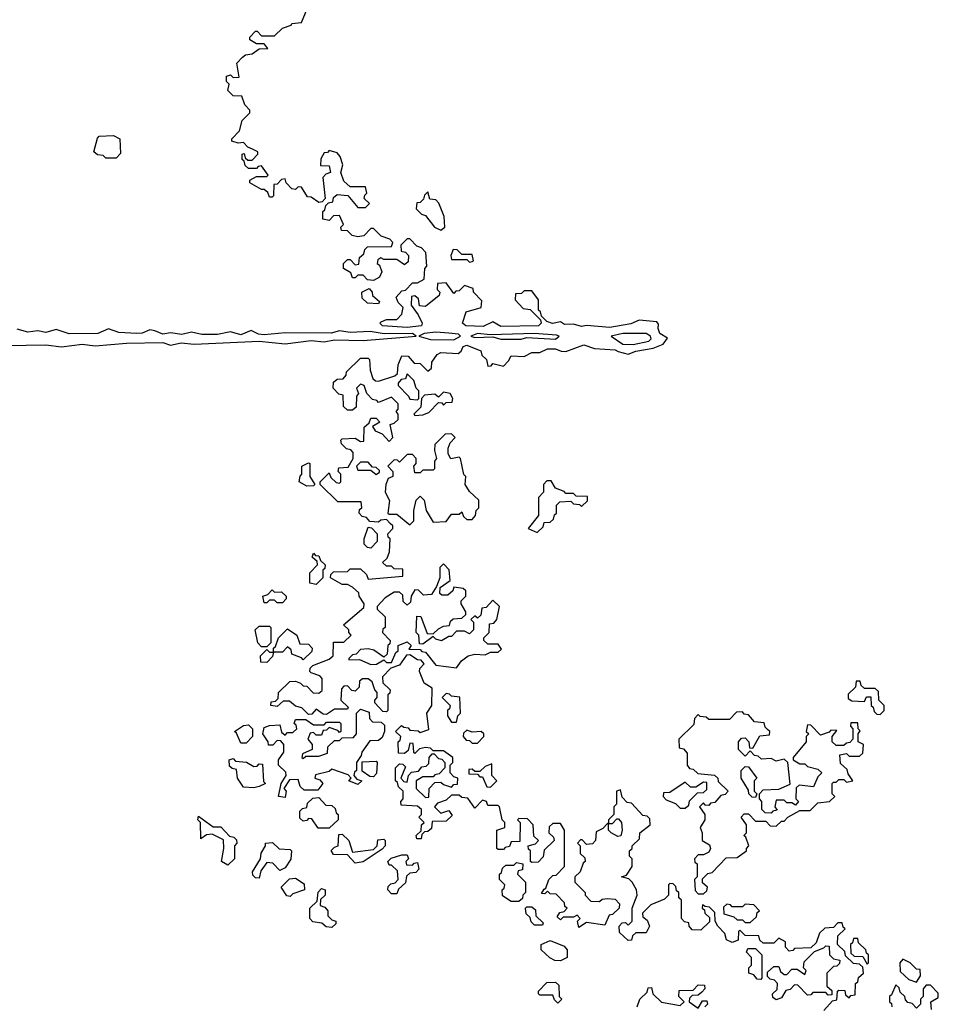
# Model space of a CAD drawing. Extents: x 2889633 to 3052318, y 540750 to 918690.
# Tile 218 of 256: x 2918184 to 2921718, y 742565 to 746353. Entities that reach past the tile are written whole.
import ezdxf

# ---------------------------------------------------------------- set-up
doc = ezdxf.new("R2010")
doc.units = 0

msp = doc.modelspace()

# ---------------------------------------------------------------- linework, layer by layer
at = {"layer": '0CON02XD'}
for points in [[(2920486.1, 745076.1), (2920525, 745066.2), (2920555, 745077.5), (2920621.2, 745088.8), (2920660, 745105), (2920677, 745127), (2920647.5, 745145), (2920640, 745165), (2920641.7, 745181.7), (2920635, 745190), (2920567, 745197), (2920535, 745183.3), (2920455, 745169.2), (2920365, 745176.2), (2920345, 745172.9), (2920315, 745181.2), (2920280.7, 745180.7), (2920265, 745190), (2920233.6, 745183.6), (2920211.7, 745191.7), (2920191.7, 745211.7), (2920188.3, 745228.3), (2920180, 745235), (2920180, 745275), (2920155, 745310), (2920125, 745310), (2920115, 745300), (2920091.7, 745298.3), (2920090, 745275), (2920121.7, 745241.7), (2920148.3, 745238.3), (2920188.3, 745198.3), (2920190, 745185), (2920180, 745175), (2920035, 745172), (2920005, 745190), (2919967, 745173), (2919900, 745175), (2919887.5, 745185), (2919901.7, 745228.3), (2919960, 745245), (2919961.7, 745271.7), (2919930, 745305), (2919928.3, 745318.3), (2919895, 745330), (2919875, 745310), (2919861.7, 745308.3), (2919855, 745300), (2919825, 745340), (2919791.7, 745338.3), (2919790, 745315), (2919800, 745305), (2919798.3, 745291.7), (2919745, 745250), (2919721.7, 745251.7), (2919718.3, 745278.3), (2919705, 745290), (2919691.7, 745288.3), (2919690, 745255), (2919717, 745217), (2919732.5, 745185), (2919730, 745175), (2919675, 745168.6), (2919580, 745175), (2919570, 745185), (2919575, 745190), (2919595, 745200), (2919635, 745200), (2919655, 745220), (2919660, 745245), (2919640, 745265), (2919632.5, 745285), (2919655, 745310), (2919668.3, 745311.7), (2919695, 745340), (2919715, 745340), (2919740, 745355), (2919742.5, 745395), (2919750, 745405), (2919747, 745457), (2919730, 745475), (2919711.7, 745481.7), (2919685, 745510), (2919675, 745510), (2919650, 745485), (2919651.7, 745461.7), (2919668.3, 745458.3), (2919680, 745445), (2919678.3, 745421.7), (2919665, 745410), (2919635, 745430), (2919585, 745430), (2919573, 745437), (2919561.7, 745428.3), (2919560, 745415), (2919568.3, 745408.3), (2919577, 745383), (2919568.3, 745361.7), (2919545, 745350), (2919521.7, 745351.7), (2919505, 745370), (2919485, 745370), (2919475, 745360), (2919465, 745360), (2919458.3, 745378.3), (2919430, 745395), (2919430, 745415), (2919445, 745430), (2919455, 745430), (2919475, 745410), (2919488.3, 745411.7), (2919491.7, 745438.3), (2919508.3, 745451.7), (2919511.7, 745468.3), (2919521.7, 745478.3), (2919615, 745480), (2919620, 745495), (2919608.3, 745508.3), (2919575, 745520), (2919545, 745550), (2919535, 745550), (2919508.3, 745521.7), (2919485, 745517.5), (2919463, 745523), (2919445, 745540), (2919421.7, 745541.7), (2919420, 745555), (2919430, 745565), (2919415, 745600), (2919391.7, 745598.3), (2919375, 745580), (2919350, 745585), (2919350, 745615), (2919358.3, 745621.7), (2919361.7, 745638.3), (2919371.7, 745648.3), (2919388.3, 745651.7), (2919391.7, 745668.3), (2919405, 745680), (2919447, 745677), (2919485, 745630), (2919515, 745630), (2919530, 745645), (2919510, 745665), (2919511.7, 745678.3), (2919520, 745685), (2919515, 745710), (2919455, 745710), (2919431.7, 745731.7), (2919420, 745765), (2919427.5, 745795), (2919417, 745827), (2919405, 745840), (2919375, 745850), (2919368.3, 745841.7), (2919355, 745840), (2919343, 745817), (2919341.7, 745791.7), (2919375, 745790), (2919380, 745765), (2919361.7, 745758.3), (2919350, 745745), (2919360, 745665), (2919348.3, 745651.7), (2919335, 745650), (2919305, 745670), (2919291.7, 745671.7), (2919268.3, 745708.3), (2919255, 745710), (2919245, 745700), (2919231.7, 745701.7), (2919210, 745725), (2919205, 745740), (2919191.7, 745738.3), (2919175, 745720), (2919161.7, 745718.3), (2919160, 745675), (2919155, 745670), (2919145, 745670), (2919138.3, 745688.3), (2919125, 745700), (2919115, 745700), (2919070, 745725), (2919070, 745735), (2919095, 745750), (2919135, 745750), (2919140, 745755), (2919115, 745790), (2919101.7, 745788.3), (2919095, 745780), (2919065, 745780), (2919051.7, 745791.7), (2919048.3, 745808.3), (2919040, 745815), (2919040, 745835), (2919048.3, 745838.3), (2919051.7, 745821.7), (2919061.7, 745811.7), (2919078.3, 745811.7), (2919100, 745835), (2919100, 745845), (2919080, 745855), (2919061.7, 745861.7), (2919045, 745880), (2919025, 745877.5), (2919000, 745885), (2919000, 745895), (2919030, 745925), (2919040, 745965), (2919070, 745995), (2919070, 746005), (2919050, 746025), (2919038.3, 746058.3), (2919005, 746060), (2918985, 746080), (2918990, 746105), (2918980, 746115), (2918980, 746135), (2918995, 746140), (2919005, 746130), (2919028.3, 746131.7), (2919020, 746185), (2919041.7, 746208.3), (2919053, 746217), (2919078.3, 746221.7), (2919105, 746240), (2919138.3, 746241.7), (2919125, 746260), (2919095, 746260), (2919070, 746275), (2919070, 746285), (2919091.7, 746308.3), (2919098.3, 746308.3), (2919115, 746290), (2919165, 746290), (2919195, 746320), (2919228.3, 746331.7), (2919231.7, 746338.3), (2919268.3, 746341.7), (2919290, 746395)], [(2918555, 745820), (2918515, 745820), (2918505, 745830), (2918483, 745833), (2918470, 745845), (2918483, 745897), (2918490, 745905), (2918545, 745907.5), (2918570, 745895), (2918571.7, 745838.3), (2918555, 745820)], [(2919805, 745542.5), (2919820, 745555), (2919817.5, 745595), (2919797, 745647), (2919785, 745660), (2919761.7, 745661.7), (2919755, 745690), (2919741.7, 745678.3), (2919738.3, 745661.7), (2919725, 745650), (2919711.7, 745648.3), (2919710, 745625), (2919730, 745605), (2919745, 745600), (2919780, 745555), (2919805, 745542.5)], [(2919915, 745420), (2919925, 745422.5), (2919930, 745425), (2919925, 745450), (2919885, 745450), (2919867, 745467), (2919851.7, 745468.3), (2919842.5, 745445), (2919845, 745430), (2919905, 745430), (2919915, 745420)], [(2919565, 745260), (2919521.7, 745261.7), (2919501.7, 745281.7), (2919500, 745305), (2919528.3, 745318.3), (2919540, 745305), (2919541.7, 745291.7), (2919568.3, 745268.3), (2919565, 745260)], [(2918055, 745097.8), (2918285, 745102.5), (2918345, 745094.2), (2918425, 745104.4), (2918475, 745097.5), (2918595, 745108.1), (2918735, 745110.6), (2918765, 745100), (2918805, 745110), (2918855, 745104.3), (2919105, 745115.8), (2919205, 745105.8), (2919305, 745118), (2919355, 745112.9), (2919395, 745121.4), (2919505, 745119.2), (2919710, 745135), (2919695, 745145.7), (2919586.4, 745143.6), (2919532.7, 745152.7), (2919455, 745149.2), (2919415, 745155.7), (2919382.7, 745147.3), (2919205, 745148.6), (2919125, 745140), (2919103.1, 745143.1), (2919075, 745157.5), (2919035, 745140.8), (2918995, 745152), (2918945, 745141.4), (2918885, 745141.9), (2918845, 745150.8), (2918807.9, 745142.1), (2918765, 745147.5), (2918735, 745143.1), (2918704, 745156), (2918685, 745159.4), (2918655, 745146.9), (2918635, 745145.6), (2918565, 745150), (2918525.9, 745164.1), (2918484.5, 745145.5), (2918375, 745144.5), (2918325, 745160.8), (2918285, 745149.4), (2918254.1, 745155.9), (2918215, 745150.6), (2918175, 745162.5)], [(2919855, 745121.2), (2919880, 745135), (2919872.5, 745142.5), (2919835, 745147.1), (2919785, 745150.8), (2919740, 745145), (2919720, 745135), (2919765, 745122.5), (2919855, 745121.2)], [(2920035, 745124), (2920114.1, 745124.1), (2920135, 745130), (2920245, 745124.2), (2920260, 745135), (2920249.3, 745139.3), (2920164.3, 745145.7), (2919995, 745140), (2919945, 745145.7), (2919920, 745135), (2919935, 745130), (2920005, 745133.3), (2920035, 745124)], [(2920545, 745103.1), (2920605, 745116.2), (2920613.8, 745125), (2920611.2, 745135), (2920595, 745146), (2920505, 745145.7), (2920460, 745135), (2920505, 745104.3), (2920545, 745103.1)], [(2920821.7, 742941.7), (2920811.7, 742948.3), (2920810, 742935), (2920818.3, 742928.3), (2920820, 742915), (2920838.3, 742898.3), (2920838.3, 742881.7), (2920805, 742850), (2920771.7, 742851.7), (2920760, 742865), (2920758.3, 742878.3), (2920741.7, 742881.7), (2920730, 742895), (2920730, 742965), (2920720, 742975), (2920720, 742995), (2920711.7, 743001.7), (2920708.3, 743018.3), (2920698.3, 743028.3), (2920685, 743030), (2920680, 743025), (2920680, 742985), (2920665, 742970), (2920611.7, 742948.3), (2920580, 742915), (2920581.7, 742901.7), (2920598.3, 742888.3), (2920607.5, 742865), (2920595, 742840), (2920555, 742840), (2920541.7, 742828.3), (2920538.3, 742811.7), (2920525, 742810), (2920491.7, 742841.7), (2920490, 742865), (2920501.7, 742878.3), (2920515, 742880), (2920525, 742870), (2920540, 742885), (2920540, 742935), (2920560, 742985), (2920557.5, 743005), (2920540, 743035), (2920528.3, 743048.3), (2920500, 743055), (2920518.3, 743061.7), (2920540, 743095), (2920540, 743125), (2920530, 743135), (2920530, 743155), (2920540, 743165), (2920540, 743175), (2920568.3, 743201.7), (2920570, 743225), (2920610, 743255), (2920608.3, 743278.3), (2920598.3, 743288.3), (2920581.7, 743291.7), (2920538.3, 743338.3), (2920521.7, 743341.7), (2920501.7, 743361.7), (2920495, 743390), (2920480, 743385), (2920480, 743335), (2920470, 743325), (2920470, 743295), (2920450, 743275), (2920450, 743260), (2920465, 743260), (2920481.7, 743278.3), (2920488.3, 743278.3), (2920500, 743265), (2920502.5, 743235), (2920497, 743213), (2920485, 743210), (2920460, 743225), (2920450, 743235), (2920450, 743260), (2920445, 743260), (2920428.3, 743241.7), (2920401.7, 743228.3), (2920400, 743195), (2920388.3, 743181.7), (2920365, 743180), (2920348.3, 743198.3), (2920341.7, 743198.3), (2920330, 743185), (2920340, 743175), (2920340, 743145), (2920358.3, 743128.3), (2920360, 743115), (2920351.7, 743108.3), (2920340, 743075), (2920320, 743055), (2920320, 743035), (2920360, 742995), (2920360, 742985), (2920381.7, 742961.7), (2920415, 742960), (2920425, 742970), (2920445, 742972.5), (2920475, 742970), (2920491.7, 742951.7), (2920490, 742935), (2920465, 742910), (2920451.7, 742908.3), (2920435, 742870), (2920365, 742880), (2920335, 742860), (2920330, 742885), (2920340, 742895), (2920328.3, 742908.3), (2920315, 742900), (2920275, 742900), (2920265, 742890), (2920251.7, 742901.7), (2920261.7, 742918.3), (2920278.3, 742921.7), (2920290, 742935), (2920281.7, 742941.7), (2920280, 742955), (2920248.3, 742988.3), (2920225, 742990), (2920215, 743000), (2920205, 742990), (2920191.7, 742991.7), (2920201.7, 743008.3), (2920208.3, 743011.7), (2920220, 743045), (2920235, 743060), (2920248.3, 743061.7), (2920280, 743095), (2920280, 743235), (2920265, 743260), (2920235, 743260), (2920221.7, 743248.3), (2920220, 743225), (2920238.3, 743208.3), (2920240, 743195), (2920201.7, 743158.3), (2920198.3, 743131.7), (2920178.3, 743111.7), (2920155, 743110), (2920150, 743115), (2920150, 743155), (2920141.7, 743161.7), (2920140, 743175), (2920168.3, 743181.7), (2920180, 743195), (2920161.7, 743211.7), (2920160, 743255), (2920138.3, 743278.3), (2920105, 743280), (2920100, 743275), (2920110, 743265), (2920108.3, 743191.7), (2920075, 743190), (2920068.3, 743171.7), (2920051.7, 743168.3), (2920045, 743160), (2920025, 743160), (2920020, 743165), (2920020, 743235), (2920050, 743245), (2920050, 743265), (2920040, 743275), (2920030, 743325), (2920025, 743330), (2919985, 743330), (2919980, 743345), (2919965, 743350), (2919935, 743320), (2919908.3, 743358.3), (2919885, 743360), (2919875, 743370), (2919845, 743370), (2919825, 743350), (2919791.7, 743338.3), (2919780, 743325), (2919805, 743300), (2919835, 743310), (2919848.3, 743291.7), (2919825, 743270), (2919771.7, 743268.3), (2919768.3, 743241.7), (2919755, 743230), (2919741.7, 743228.3), (2919731.7, 743218.3), (2919728.3, 743201.7), (2919711.7, 743201.7), (2919710, 743215), (2919728.3, 743231.7), (2919730, 743255), (2919740, 743265), (2919720, 743285), (2919730, 743295), (2919730, 743315), (2919715, 743327.5), (2919651.7, 743331.7), (2919650, 743345), (2919660, 743355), (2919660, 743385), (2919641.7, 743401.7), (2919638.3, 743418.3), (2919630, 743425), (2919630, 743475), (2919645, 743490), (2919658.3, 743488.3), (2919668.3, 743478.3), (2919650, 743435), (2919661.7, 743421.7), (2919675, 743420), (2919680, 743445), (2919691.7, 743458.3), (2919718.3, 743461.7), (2919731.7, 743478.3), (2919748.3, 743481.7), (2919758.3, 743491.7), (2919760, 743515), (2919771.7, 743528.3), (2919778.3, 743528.3), (2919795, 743510), (2919808.3, 743508.3), (2919820, 743495), (2919820, 743475), (2919798.3, 743451.7), (2919781.7, 743448.3), (2919775, 743440), (2919735, 743440), (2919710, 743425), (2919710, 743395), (2919745, 743360), (2919758.3, 743361.7), (2919760, 743395), (2919781.7, 743418.3), (2919805, 743420), (2919815, 743410), (2919845, 743400), (2919855, 743410), (2919868.3, 743411.7), (2919870, 743435), (2919855, 743440), (2919840, 743455), (2919840, 743485), (2919850, 743495), (2919850, 743515), (2919815, 743540), (2919775, 743540), (2919765, 743550), (2919745, 743552.5), (2919721.7, 743548.3), (2919705, 743530), (2919700, 743535), (2919698.3, 743568.3), (2919685, 743570), (2919678.3, 743541.7), (2919665, 743530), (2919641.7, 743531.7), (2919640, 743575), (2919648.3, 743581.7), (2919650, 743595), (2919630, 743615), (2919653, 743637), (2919661.7, 743631.7), (2919678.3, 743628.3), (2919685, 743620), (2919717, 743617), (2919725, 743610), (2919758.3, 743621.7), (2919750, 743685), (2919770, 743715), (2919771.7, 743781.7), (2919740.7, 743800.7), (2919722.5, 743845), (2919723, 743857), (2919740, 743875), (2919728.3, 743888.3), (2919715, 743890), (2919685, 743910), (2919671.7, 743908.3), (2919645, 743870), (2919611.7, 743858.3), (2919580, 743825), (2919581.7, 743801.7), (2919610, 743775), (2919608.3, 743761.7), (2919600, 743755), (2919600, 743695), (2919595, 743690), (2919581.7, 743691.7), (2919550, 743725), (2919550, 743735), (2919560, 743745), (2919560, 743765), (2919550, 743775), (2919540, 743805), (2919525, 743817.5), (2919503, 743817), (2919491.7, 743808.3), (2919490, 743785), (2919475, 743770), (2919461.7, 743771.7), (2919445, 743790), (2919431.7, 743788.3), (2919421.7, 743778.3), (2919420, 743735), (2919448.3, 743708.3), (2919445, 743700), (2919395, 743700), (2919365, 743680), (2919351.7, 743681.7), (2919325, 743700), (2919308.3, 743681.7), (2919295, 743680), (2919270, 743705), (2919245, 743712.5), (2919221.7, 743731.7), (2919198.3, 743731.7), (2919175, 743710), (2919150, 743715), (2919151.7, 743728.3), (2919168.3, 743731.7), (2919178.3, 743741.7), (2919180, 743765), (2919223, 743807), (2919245, 743807.5), (2919265, 743800), (2919275, 743790), (2919288.3, 743788.3), (2919313, 743763), (2919335, 743762.5), (2919348.3, 743771.7), (2919348.3, 743818.3), (2919338.3, 743828.3), (2919305, 743840), (2919300, 743845), (2919301.7, 743858.3), (2919311.7, 743868.3), (2919375, 743892.5), (2919390, 743905), (2919391.7, 743958.3), (2919431.7, 743958.3), (2919460, 743985), (2919450, 743995), (2919450, 744005), (2919430, 744025), (2919508.3, 744091.7), (2919510, 744105), (2919490, 744135), (2919488.3, 744148.3), (2919465, 744170), (2919445, 744180), (2919425, 744180), (2919380, 744205), (2919381.7, 744218.3), (2919391.7, 744228.3), (2919445, 744230), (2919455, 744240), (2919495, 744240), (2919518.3, 744218.3), (2919525, 744200), (2919658.3, 744211.7), (2919658.3, 744238.3), (2919625, 744240), (2919615, 744250), (2919595, 744250), (2919580, 744265), (2919598.3, 744281.7), (2919607.5, 744305), (2919610, 744355), (2919601.7, 744361.7), (2919600, 744375), (2919620, 744395), (2919620, 744405), (2919610, 744415), (2919595, 744430), (2919573, 744427), (2919565, 744420), (2919531.7, 744421.7), (2919518.3, 744438.3), (2919501.7, 744441.7), (2919490, 744455), (2919491.7, 744468.3), (2919500, 744475), (2919498.3, 744498.3), (2919408.3, 744498.3), (2919340, 744565), (2919340, 744575), (2919375, 744610), (2919381.7, 744591.7), (2919401.7, 744571.7), (2919415, 744570), (2919420, 744575), (2919420, 744605), (2919410, 744615), (2919411.7, 744628.3), (2919448.3, 744631.7), (2919467.5, 744665), (2919467.5, 744687.5), (2919458.3, 744698.3), (2919441.7, 744701.7), (2919421.7, 744721.7), (2919420, 744735), (2919425, 744740), (2919475, 744742.5), (2919495, 744730), (2919508.3, 744731.7), (2919510, 744785), (2919528.3, 744801.7), (2919535, 744820), (2919555, 744820), (2919570, 744805), (2919541.7, 744788.3), (2919551.7, 744771.7), (2919579.3, 744759.3), (2919605, 744730), (2919620, 744745), (2919610, 744795), (2919625, 744800), (2919640, 744815), (2919640, 744835), (2919632.5, 744845), (2919640, 744855), (2919640, 744875), (2919615, 744900), (2919565, 744880), (2919558.3, 744888.3), (2919541.7, 744891.7), (2919520, 744915), (2919510, 744945), (2919495, 744950), (2919480, 744935), (2919487.5, 744915), (2919480, 744905), (2919478.3, 744861.7), (2919465, 744850), (2919445, 744850), (2919430, 744865), (2919428.3, 744908.3), (2919411.7, 744911.7), (2919390, 744935), (2919391.7, 744958.3), (2919405, 744970), (2919428.3, 744971.7), (2919440, 744985), (2919441.7, 744998.3), (2919495, 745050), (2919525, 745050), (2919530, 745045), (2919532.5, 745005), (2919543, 744973), (2919553, 744963), (2919565, 744962.5), (2919627.5, 744982.5), (2919638.3, 744991.7), (2919640, 745025), (2919655, 745060), (2919678.3, 745058.3), (2919701.7, 745031.7), (2919725, 745030), (2919755, 745000), (2919768.3, 745011.7), (2919770, 745035), (2919790, 745065), (2919805, 745072.5), (2919871.7, 745068.3), (2919883, 745077), (2919890, 745095), (2919905, 745100), (2919958.3, 745078.3), (2919961.7, 745061.7), (2919980, 745045), (2919985, 745020), (2919998.3, 745021.7), (2920005, 745030), (2920045, 745020), (2920065, 745040), (2920075, 745060), (2920125, 745057.5), (2920155, 745072.5), (2920185, 745072.5), (2920215, 745086.7), (2920245, 745086.7), (2920267, 745077), (2920285, 745076.7), (2920355, 745102.5), (2920395, 745087.5), (2920475, 745082.5), (2920486.1, 745076.1)], [(2919715, 744890), (2919720, 744895), (2919720, 744925), (2919710, 744935), (2919700, 744965), (2919675, 744990), (2919668.3, 744971.7), (2919651.7, 744968.3), (2919640, 744955), (2919640, 744945), (2919680, 744905), (2919685, 744892.5), (2919715, 744890)], [(2919705, 744830), (2919735, 744832.5), (2919758.3, 744841.7), (2919795, 744880), (2919808.3, 744878.3), (2919815, 744870), (2919825, 744880), (2919848.3, 744881.7), (2919850, 744895), (2919840, 744915), (2919815, 744920), (2919795, 744900), (2919781.7, 744911.7), (2919741.7, 744908.3), (2919730, 744895), (2919727.5, 744862.5), (2919700, 744835), (2919705, 744830)], [(2919685, 744410), (2919700, 744425), (2919700, 744465), (2919710, 744505), (2919725, 744520), (2919740, 744505), (2919747.5, 744465), (2919775, 744420), (2919825, 744422.5), (2919845, 744450), (2919875, 744450), (2919885, 744460), (2919891.7, 744441.7), (2919905, 744430), (2919925, 744430), (2919937.5, 744445), (2919940, 744465), (2919950, 744475), (2919950, 744505), (2919915, 744537.5), (2919897.5, 744565), (2919900, 744595), (2919893, 744603), (2919880, 744665), (2919875, 744670), (2919843, 744663), (2919833, 744683), (2919832.5, 744705), (2919840, 744725), (2919860, 744745), (2919845, 744760), (2919821.7, 744758.3), (2919781.7, 744718.3), (2919780, 744695), (2919787.5, 744665), (2919780, 744655), (2919780, 744625), (2919775, 744620), (2919735, 744620), (2919725, 744610), (2919705, 744610), (2919700, 744635), (2919710, 744645), (2919710, 744665), (2919695, 744680), (2919675, 744680), (2919645, 744650), (2919638.3, 744658.3), (2919625, 744660), (2919600, 744635), (2919620, 744615), (2919620, 744595), (2919601.7, 744588.3), (2919592.5, 744565), (2919590, 744535), (2919607, 744503), (2919600, 744455), (2919605, 744450), (2919635, 744450), (2919685, 744410)], [(2919288.3, 744558.3), (2919260, 744575), (2919263, 744597), (2919270, 744605), (2919270, 744635), (2919295, 744647.5), (2919300, 744645), (2919300, 744595), (2919320, 744565), (2919315, 744560), (2919288.3, 744558.3)], [(2919555, 744602.5), (2919568.3, 744611.7), (2919568.3, 744618.3), (2919555, 744630), (2919541.7, 744631.7), (2919525, 744650), (2919495, 744650), (2919480, 744635), (2919485, 744620), (2919535, 744620), (2919555, 744602.5)], [(2920175, 744380), (2920198.3, 744401.7), (2920201.7, 744418.3), (2920225, 744420), (2920238.3, 744431.7), (2920241.7, 744448.3), (2920250, 744455), (2920250, 744485), (2920261.7, 744498.3), (2920305, 744500), (2920315, 744490), (2920338.3, 744488.3), (2920345, 744480), (2920368.3, 744501.7), (2920368.3, 744518.3), (2920325, 744520), (2920315, 744530), (2920285, 744530), (2920278.3, 744538.3), (2920245, 744550), (2920228.3, 744578.3), (2920211.7, 744578.3), (2920200, 744565), (2920200, 744535), (2920180, 744515), (2920180, 744445), (2920140, 744395), (2920175, 744380)], [(2919535, 744320), (2919521.7, 744321.7), (2919510, 744335), (2919510, 744355), (2919525, 744400), (2919538.3, 744398.3), (2919560, 744375), (2919560, 744345), (2919535, 744320)], [(2919325, 744180), (2919300, 744185), (2919300, 744225), (2919330, 744255), (2919328.3, 744268.3), (2919310, 744285), (2919315, 744300), (2919321.7, 744291.7), (2919335, 744290), (2919341.7, 744271.7), (2919360, 744255), (2919358.3, 744241.7), (2919350, 744235), (2919350, 744205), (2919325, 744180)], [(2919865, 743860), (2919883.6, 743886.4), (2919910, 743905), (2919935, 743912.5), (2919975, 743910), (2919995, 743920), (2920025, 743920), (2920038.3, 743931.7), (2920025, 743950), (2919985, 743950), (2919970, 743965), (2919970, 743975), (2919990, 743995), (2919991.7, 744028.3), (2920008.3, 744031.7), (2920020, 744045), (2920030, 744095), (2920005, 744120), (2919978.3, 744091.7), (2919961.7, 744088.3), (2919958.3, 744061.7), (2919945, 744050), (2919935, 744060), (2919920, 744045), (2919930, 744035), (2919930, 744005), (2919915, 743990), (2919895, 744000), (2919865, 744000), (2919845, 743980), (2919835, 743980), (2919807, 743963), (2919785, 743970), (2919775, 743980), (2919735, 743950), (2919721.7, 743951.7), (2919720, 743985), (2919710, 743995), (2919711.7, 744058.3), (2919727, 744057), (2919751.7, 743991.7), (2919775, 743990), (2919795, 744010), (2919815, 744020), (2919838.3, 744021.7), (2919841.7, 744038.3), (2919851.7, 744048.3), (2919885, 744050), (2919900, 744065), (2919900, 744075), (2919882.5, 744105), (2919883, 744117), (2919900, 744135), (2919900, 744155), (2919890, 744165), (2919855, 744170), (2919850, 744155), (2919831.7, 744138.3), (2919808.3, 744138.3), (2919800, 744145), (2919801.7, 744168.3), (2919840, 744195), (2919837, 744237), (2919815, 744260), (2919800, 744245), (2919800, 744205), (2919788.3, 744171.7), (2919768.3, 744141.7), (2919738.3, 744138.3), (2919718.3, 744158.3), (2919705, 744160), (2919690, 744135), (2919688.3, 744111.7), (2919675, 744100), (2919660, 744115), (2919658.3, 744138.3), (2919645, 744150), (2919625, 744150), (2919590.7, 744129.3), (2919560, 744095), (2919560, 744085), (2919590, 744055), (2919590, 744015), (2919581.7, 744008.3), (2919580, 743995), (2919610, 743965), (2919608.3, 743951.7), (2919600, 743945), (2919598.3, 743911.7), (2919585, 743900), (2919547, 743927), (2919525, 743932.5), (2919495, 743930), (2919478.3, 743911.7), (2919465, 743910), (2919450, 743895), (2919450, 743890), (2919491.7, 743891.7), (2919535, 743872.5), (2919557, 743873), (2919585, 743890), (2919595, 743880), (2919615, 743880), (2919631.7, 743918.3), (2919640, 743925), (2919640, 743945), (2919675, 743960), (2919690, 743945), (2919681.7, 743931.7), (2919725, 743930), (2919731.7, 743921.7), (2919745, 743920), (2919785, 743870), (2919865, 743860)], [(2919195, 744110), (2919175, 744110), (2919165, 744120), (2919145, 744120), (2919135, 744110), (2919125, 744110), (2919120, 744135), (2919138.3, 744141.7), (2919155, 744160), (2919165, 744150), (2919191.7, 744151.7), (2919210, 744135), (2919210, 744125), (2919195, 744110)], [(2919135, 743940), (2919115, 743940), (2919100, 743955), (2919090, 744005), (2919105, 744020), (2919145, 744020), (2919150, 744015), (2919150, 743955), (2919135, 743940)], [(2919135, 743880), (2919111.7, 743881.7), (2919110, 743905), (2919135, 743930), (2919145, 743920), (2919160, 743920), (2919160, 743935), (2919168.3, 743941.7), (2919180, 743975), (2919215, 744010), (2919250, 743985), (2919261.7, 743951.7), (2919295, 743950), (2919310, 743935), (2919308.3, 743921.7), (2919275, 743890), (2919268.3, 743898.3), (2919231.7, 743911.7), (2919228.3, 743928.3), (2919215, 743940), (2919195, 743920), (2919160, 743920), (2919157, 743903), (2919135, 743880)], [(2921495, 743680), (2921510, 743695), (2921510, 743715), (2921490, 743735), (2921488.3, 743768.3), (2921475, 743780), (2921435, 743780), (2921421.7, 743791.7), (2921418.3, 743808.3), (2921401.7, 743808.3), (2921400, 743785), (2921371.7, 743758.3), (2921371.7, 743741.7), (2921385, 743732.5), (2921435, 743730), (2921441.7, 743748.3), (2921458.3, 743748.3), (2921460, 743715), (2921468.3, 743708.3), (2921471.7, 743691.7), (2921481.7, 743681.7), (2921495, 743680)], [(2919865, 743650), (2919870, 743675), (2919880, 743685), (2919877, 743747), (2919845, 743750), (2919838.3, 743758.3), (2919825, 743760), (2919810, 743745), (2919840, 743715), (2919838.3, 743701.7), (2919830, 743695), (2919830, 743675), (2919845, 743650), (2919865, 743650)], [(2919205, 743360), (2919180, 743365), (2919190, 743415), (2919210, 743445), (2919208.3, 743458.3), (2919180, 743485), (2919180, 743505), (2919200, 743535), (2919200, 743565), (2919188.3, 743578.3), (2919175, 743580), (2919158.3, 743561.7), (2919141.7, 743561.7), (2919140, 743575), (2919120, 743605), (2919125, 743630), (2919145, 743637.5), (2919185, 743640), (2919191.7, 743611.7), (2919205, 743600), (2919215, 743610), (2919235, 743610), (2919250, 743625), (2919248.3, 743638.3), (2919240, 743645), (2919245, 743660), (2919285, 743660), (2919315, 743640), (2919355, 743640), (2919365, 743650), (2919415, 743650), (2919420, 743645), (2919420, 743615), (2919415, 743610), (2919408.3, 743618.3), (2919375, 743630), (2919365, 743620), (2919351.7, 743618.3), (2919345, 743600), (2919325, 743600), (2919315, 743610), (2919301.7, 743608.3), (2919292.5, 743585), (2919310, 743565), (2919310, 743545), (2919271.7, 743528.3), (2919270, 743515), (2919275, 743510), (2919285, 743520), (2919335, 743520), (2919368.3, 743531.7), (2919370, 743555), (2919395, 743580), (2919415, 743580), (2919425, 743590), (2919468.3, 743591.7), (2919480, 743605), (2919480, 743685), (2919495, 743700), (2919528.3, 743688.3), (2919530, 743665), (2919541.7, 743651.7), (2919575, 743650), (2919588.3, 743638.3), (2919587.5, 743615), (2919578.3, 743591.7), (2919565, 743580), (2919531.7, 743578.3), (2919500, 743535), (2919498.3, 743521.7), (2919480, 743495), (2919480, 743465), (2919471.7, 743458.3), (2919470, 743445), (2919481.7, 743431.7), (2919500, 743425), (2919485, 743410), (2919450, 743425), (2919460, 743435), (2919448.3, 743448.3), (2919385, 743470), (2919375, 743460), (2919321.7, 743448.3), (2919320, 743435), (2919338.3, 743428.3), (2919350, 743415), (2919331.7, 743388.3), (2919278.3, 743388.3), (2919263, 743403), (2919255, 743430), (2919221.7, 743428.3), (2919200, 743395), (2919210, 743385), (2919205, 743360)], [(2920815, 742990), (2920828.3, 743001.7), (2920830, 743015), (2920811.7, 743031.7), (2920811.7, 743048.3), (2920831.7, 743068.3), (2920848.3, 743071.7), (2920901.7, 743128.3), (2920945, 743130), (2920980, 743155), (2920980, 743165), (2920990, 743175), (2920978.3, 743208.3), (2920970, 743215), (2920980, 743225), (2920980, 743255), (2920960, 743285), (2920971.7, 743298.3), (2920988.3, 743298.3), (2921015, 743270), (2921055, 743270), (2921071.7, 743251.7), (2921095, 743250), (2921115, 743270), (2921125, 743270), (2921140, 743285), (2921185, 743310), (2921225, 743310), (2921255, 743340), (2921300, 743345), (2921320, 743365), (2921310, 743375), (2921310, 743415), (2921315, 743420), (2921325, 743420), (2921335, 743430), (2921355, 743430), (2921365, 743420), (2921390, 743425), (2921371.7, 743451.7), (2921368.3, 743468.3), (2921341.7, 743491.7), (2921340, 743525), (2921365, 743530), (2921375, 743520), (2921415, 743520), (2921428.3, 743531.7), (2921430, 743565), (2921410, 743575), (2921410, 743605), (2921417.5, 743617.5), (2921410, 743625), (2921408.3, 743648.3), (2921381.7, 743648.3), (2921380, 743635), (2921390, 743625), (2921390, 743585), (2921378.3, 743571.7), (2921365, 743570), (2921355, 743560), (2921325, 743560), (2921310, 743575), (2921310, 743595), (2921328.3, 743618.3), (2921305, 743620), (2921298.3, 743611.7), (2921265, 743600), (2921228.3, 743638.3), (2921215, 743640), (2921210, 743615), (2921220, 743605), (2921210, 743595), (2921210, 743575), (2921160, 743515), (2921160, 743505), (2921185, 743490), (2921205, 743490), (2921215, 743480), (2921255, 743470), (2921270, 743455), (2921255, 743440), (2921238.3, 743401.7), (2921182.5, 743407.5), (2921171.7, 743398.3), (2921170, 743355), (2921180, 743345), (2921168.3, 743331.7), (2921155, 743340), (2921135, 743340), (2921125, 743350), (2921095, 743350), (2921090, 743325), (2921098.3, 743311.7), (2921081.7, 743308.3), (2921075, 743300), (2921051.7, 743301.7), (2921040, 743315), (2921040, 743345), (2921030, 743355), (2921030, 743375), (2921045, 743390), (2921105, 743392.5), (2921148.3, 743411.7), (2921140, 743495), (2921125, 743507.5), (2921095, 743500), (2921075, 743510), (2921038.3, 743508.3), (2921025, 743520), (2921011.7, 743521.7), (2920995, 743540), (2920975, 743520), (2920950, 743545), (2920950, 743575), (2920961.7, 743588.3), (2920975, 743590), (2920990, 743575), (2920991.7, 743551.7), (2921005, 743550), (2921031.7, 743598.3), (2921068.3, 743601.7), (2921070, 743615), (2921061.7, 743621.7), (2921051.7, 743631.7), (2921048.3, 743648.3), (2921011.7, 743651.7), (2920988.3, 743678.3), (2920971.7, 743681.7), (2920965, 743690), (2920941.7, 743688.3), (2920915, 743660), (2920835, 743660), (2920825, 743670), (2920801.7, 743671.7), (2920795, 743680), (2920780, 743665), (2920778.3, 743641.7), (2920720, 743585), (2920721.7, 743551.7), (2920738.3, 743548.3), (2920751.7, 743531.7), (2920752.5, 743485), (2920761.7, 743471.7), (2920775, 743470), (2920793, 743453), (2920857, 743447), (2920870, 743435), (2920871.7, 743421.7), (2920910, 743385), (2920898.3, 743371.7), (2920881.7, 743368.3), (2920858.3, 743341.7), (2920841.7, 743338.3), (2920835, 743330), (2920821.7, 743331.7), (2920815, 743340), (2920800, 743325), (2920820, 743295), (2920820, 743275), (2920802.5, 743245), (2920810, 743225), (2920810, 743195), (2920838.3, 743178.3), (2920842.5, 743165), (2920835, 743150), (2920815, 743140), (2920795, 743140), (2920780, 743125), (2920781.7, 743111.7), (2920790, 743105), (2920790, 743055), (2920780, 743045), (2920783, 743003), (2920795, 742990), (2920815, 742990)], [(2919055, 743570), (2919035, 743570), (2919018.3, 743608.3), (2919010, 743615), (2919045, 743637.5), (2919065, 743640), (2919080, 743625), (2919080, 743595), (2919055, 743570)], [(2919945, 743570), (2919970, 743595), (2919970, 743605), (2919960, 743615), (2919925, 743612.5), (2919905, 743620), (2919891.7, 743608.3), (2919890, 743595), (2919901.7, 743581.7), (2919915, 743580), (2919925, 743570), (2919945, 743570)], [(2919085, 743397.5), (2919045, 743400), (2919022.5, 743435), (2919018.3, 743468.3), (2919001.7, 743471.7), (2918991.7, 743481.7), (2918990, 743505), (2919005, 743510), (2919015, 743500), (2919057, 743497), (2919085, 743480), (2919098.3, 743481.7), (2919105, 743490), (2919118.3, 743488.3), (2919122.5, 743422.5), (2919130, 743415), (2919105, 743402.5), (2919085, 743397.5)], [(2919545, 743440), (2919531.7, 743441.7), (2919501.7, 743461.7), (2919501.7, 743498.3), (2919555, 743500), (2919560, 743495), (2919557, 743453), (2919545, 743440)], [(2919995, 743400), (2920020, 743425), (2920000, 743445), (2920000, 743490), (2919975, 743480), (2919955, 743460), (2919935, 743460), (2919925, 743470), (2919911.7, 743468.3), (2919911.7, 743451.7), (2919945, 743450), (2919955, 743440), (2919965, 743440), (2919981.7, 743401.7), (2919995, 743400)], [(2921015, 743360), (2921001.7, 743361.7), (2920990, 743375), (2920988.3, 743388.3), (2920960, 743435), (2920960, 743465), (2920975, 743480), (2920988.3, 743478.3), (2921020, 743435), (2921010, 743425), (2921010, 743385), (2921020, 743375), (2921015, 743360)], [(2920745, 743320), (2920758.3, 743331.7), (2920761.7, 743348.3), (2920791.7, 743378.3), (2920815, 743380), (2920828.3, 743391.7), (2920828.3, 743418.3), (2920815, 743420), (2920785, 743400), (2920765, 743400), (2920745, 743420), (2920685, 743380), (2920661.7, 743378.3), (2920660, 743365), (2920671.7, 743351.7), (2920707, 743337), (2920725, 743320), (2920745, 743320)], [(2919375, 743242.5), (2919333, 743243), (2919308.3, 743278.3), (2919295, 743280), (2919288.3, 743271.7), (2919275, 743270), (2919261.7, 743281.7), (2919261.7, 743308.3), (2919271.7, 743318.3), (2919288.3, 743321.7), (2919291.7, 743338.3), (2919311.7, 743358.3), (2919335, 743360), (2919361.7, 743331.7), (2919385, 743330), (2919398.3, 743318.3), (2919401.7, 743301.7), (2919410, 743295), (2919410, 743275), (2919375, 743242.5)], [(2918985, 743100), (2918960, 743115), (2918970, 743165), (2918968.3, 743198.3), (2918925, 743220), (2918903, 743217), (2918881.7, 743201.7), (2918880, 743265), (2918870, 743275), (2918871.7, 743288.3), (2918928.3, 743248.3), (2918958.3, 743248.3), (2918991.7, 743211.7), (2919008.3, 743208.3), (2919018.3, 743198.3), (2919020, 743185), (2919010, 743175), (2919010, 743125), (2918985, 743100)], [(2919105, 743050), (2919091.7, 743051.7), (2919081.7, 743061.7), (2919080, 743075), (2919110, 743125), (2919113, 743147), (2919130, 743175), (2919130, 743185), (2919157, 743187), (2919183, 743163), (2919225, 743160), (2919230, 743155), (2919227, 743123), (2919205, 743090), (2919185, 743080), (2919158.3, 743108.3), (2919135, 743110), (2919111.7, 743078.3), (2919105, 743050)], [(2919475, 743107.5), (2919445, 743140), (2919391.7, 743141.7), (2919383, 743157), (2919395, 743170), (2919410, 743175), (2919411.7, 743218.3), (2919425, 743220), (2919450, 743195), (2919465, 743150), (2919545, 743160), (2919560, 743175), (2919561.7, 743198.3), (2919585, 743200), (2919590, 743195), (2919590, 743175), (2919578.3, 743161.7), (2919505, 743112.5), (2919475, 743107.5)], [(2919635, 742990), (2919615, 742990), (2919600, 743005), (2919601.7, 743018.3), (2919611.7, 743028.3), (2919628.3, 743031.7), (2919640, 743045), (2919638.3, 743078.3), (2919615, 743100), (2919605, 743100), (2919600, 743115), (2919613, 743127), (2919655, 743140), (2919675, 743140), (2919680, 743125), (2919670, 743115), (2919671.7, 743101.7), (2919695, 743100), (2919701.7, 743108.3), (2919715, 743110), (2919720, 743085), (2919708.3, 743071.7), (2919685, 743070), (2919671.7, 743058.3), (2919668.3, 743031.7), (2919641.7, 743008.3), (2919635, 742990)], [(2920105, 742960), (2920075, 742960), (2920041.7, 742981.7), (2920040, 743005), (2920048.3, 743011.7), (2920050, 743025), (2920030, 743045), (2920030, 743065), (2920038.3, 743071.7), (2920041.7, 743088.3), (2920055, 743100), (2920085, 743100), (2920095, 743110), (2920120, 743105), (2920118.3, 743081.7), (2920101.7, 743078.3), (2920100, 743065), (2920130, 743035), (2920130, 742995), (2920120, 742985), (2920118.3, 742971.7), (2920105, 742960)], [(2919225, 742980), (2919211.7, 742981.7), (2919190, 743015), (2919221.7, 743048.3), (2919245, 743050), (2919278.3, 743028.3), (2919280, 743005), (2919235, 742990), (2919225, 742980)], [(2919385, 742860), (2919363, 742863), (2919347, 742877), (2919312.5, 742882.5), (2919300, 742895), (2919300, 742935), (2919328.3, 742961.7), (2919333, 742997), (2919345, 743010), (2919360, 743005), (2919360, 742985), (2919341.7, 742968.3), (2919340, 742945), (2919358.3, 742938.3), (2919370, 742925), (2919370, 742905), (2919385, 742890), (2919400, 742885), (2919400, 742875), (2919385, 742860)], [(2920195, 742870), (2920165, 742870), (2920151.7, 742881.7), (2920148.3, 742898.3), (2920133, 742913), (2920130, 742935), (2920135, 742940), (2920155, 742940), (2920168.3, 742928.3), (2920170, 742905), (2920198.3, 742878.3), (2920195, 742870)], [(2921278.3, 742541.7), (2921311.7, 742578.3), (2921328.3, 742581.7), (2921330, 742615), (2921335, 742620), (2921358.3, 742618.3), (2921361.7, 742601.7), (2921375, 742590), (2921381.7, 742598.3), (2921398.3, 742601.7), (2921400, 742645), (2921408.3, 742651.7), (2921411.7, 742668.3), (2921430, 742685), (2921428.3, 742708.3), (2921415, 742720), (2921391.7, 742721.7), (2921361.7, 742751.7), (2921358.3, 742768.3), (2921330, 742795), (2921331.7, 742828.3), (2921360, 742855), (2921351.7, 742861.7), (2921348.3, 742878.3), (2921331.7, 742878.3), (2921315, 742860), (2921281.7, 742858.3), (2921261.7, 742838.3), (2921248.3, 742801.7), (2921228.3, 742781.7), (2921165, 742780), (2921158.3, 742771.7), (2921145, 742770), (2921130, 742785), (2921130, 742805), (2921105, 742820), (2921085, 742800), (2921045, 742800), (2921031.7, 742811.7), (2921028.3, 742828.3), (2920975, 742830), (2920955, 742850), (2920950, 742845), (2920948.3, 742811.7), (2920925, 742802.5), (2920903.3, 742813.3), (2920897, 742837), (2920870, 742865), (2920860, 742885), (2920858.3, 742918.3), (2920838.3, 742938.3), (2920821.7, 742941.7)], [(2920995, 742880), (2921018.3, 742901.7), (2921021.7, 742918.3), (2921030, 742925), (2921008.3, 742948.3), (2920975, 742950), (2920965, 742940), (2920925, 742940), (2920918.3, 742948.3), (2920905, 742950), (2920891.7, 742938.3), (2920893, 742913), (2920931.7, 742901.7), (2920945, 742890), (2920965, 742890), (2920975, 742880), (2920995, 742880)], [(2920265, 742732.5), (2920243, 742733), (2920223.3, 742743.3), (2920190, 742775), (2920190, 742795), (2920225, 742810), (2920278.3, 742788.3), (2920290, 742775), (2920290, 742745), (2920265, 742732.5)], [(2921445, 742720), (2921450, 742725), (2921450, 742755), (2921441.7, 742761.7), (2921440, 742775), (2921411.7, 742801.7), (2921408.3, 742818.3), (2921391.7, 742818.3), (2921388.3, 742801.7), (2921380, 742795), (2921381.7, 742761.7), (2921395, 742750), (2921428.3, 742748.3), (2921445, 742720)], [(2921035, 742660), (2921021.7, 742661.7), (2921008.3, 742678.3), (2920990, 742685), (2920990, 742705), (2921000, 742715), (2921000, 742745), (2920980, 742765), (2920985, 742780), (2921015, 742780), (2921040, 742755), (2921040, 742665), (2921035, 742660)], [(2921095, 742582.5), (2921081.7, 742591.7), (2921080, 742605), (2921098.3, 742621.7), (2921100, 742645), (2921088.3, 742658.3), (2921071.7, 742661.7), (2921061.7, 742671.7), (2921061.7, 742688.3), (2921085, 742710), (2921105, 742710), (2921111.7, 742691.7), (2921125, 742680), (2921135, 742680), (2921155, 742700), (2921175, 742700), (2921205, 742680), (2921210, 742695), (2921200, 742705), (2921201.7, 742728.3), (2921241.7, 742768.3), (2921278.3, 742781.7), (2921285, 742790), (2921298.3, 742788.3), (2921300, 742755), (2921315, 742740), (2921340, 742735), (2921338.3, 742721.7), (2921328.3, 742711.7), (2921315, 742710), (2921290, 742685), (2921290, 742635), (2921308.3, 742618.3), (2921308.3, 742601.7), (2921295, 742600), (2921285, 742610), (2921235, 742610), (2921228.3, 742601.7), (2921215, 742600), (2921178.3, 742638.3), (2921165, 742640), (2921148.3, 742621.7), (2921131.7, 742618.3), (2921115, 742590), (2921095, 742582.5)], [(2921635, 742650), (2921650, 742675), (2921648.3, 742698.3), (2921635, 742700), (2921610, 742725), (2921581.7, 742738.3), (2921570, 742725), (2921571.7, 742691.7), (2921605, 742660), (2921635, 742650)], [(2920255, 742570), (2920241.7, 742581.7), (2920235, 742600), (2920185, 742600), (2920180, 742605), (2920180, 742615), (2920211.7, 742648.3), (2920245, 742650), (2920258.3, 742638.3), (2920260, 742595), (2920270, 742585), (2920255, 742570)], [(2920560, 742555), (2920570, 742585), (2920598.3, 742611.7), (2920601.7, 742628.3), (2920615, 742630), (2920620, 742605), (2920653, 742573), (2920725, 742560), (2920740, 742575), (2920720, 742595), (2920721.7, 742618.3), (2920775, 742620), (2920795, 742640), (2920818.3, 742638.3), (2920820, 742625), (2920808.3, 742611.7), (2920795, 742600), (2920771.7, 742598.3), (2920761.7, 742588.3), (2920760, 742575), (2920795, 742550), (2920811.7, 742578.3), (2920828.3, 742578.3), (2920830, 742565), (2920820, 742555)], [(2921692.5, 742545), (2921690, 742575), (2921718.3, 742591.7), (2921718.3, 742608.3), (2921688.3, 742638.3), (2921671.7, 742638.3), (2921660, 742625), (2921660, 742595), (2921650, 742585), (2921650, 742565), (2921635, 742550), (2921618.3, 742568.3), (2921601.7, 742571.7), (2921591.7, 742581.7), (2921590, 742595), (2921571.7, 742611.7), (2921568.3, 742628.3), (2921555, 742640), (2921538.3, 742601.7), (2921530, 742595), (2921530, 742575), (2921538.3, 742568.3), (2921540, 742555)]]:
    msp.add_lwpolyline(points, dxfattribs=at)

doc.saveas('drawing.dxf')
